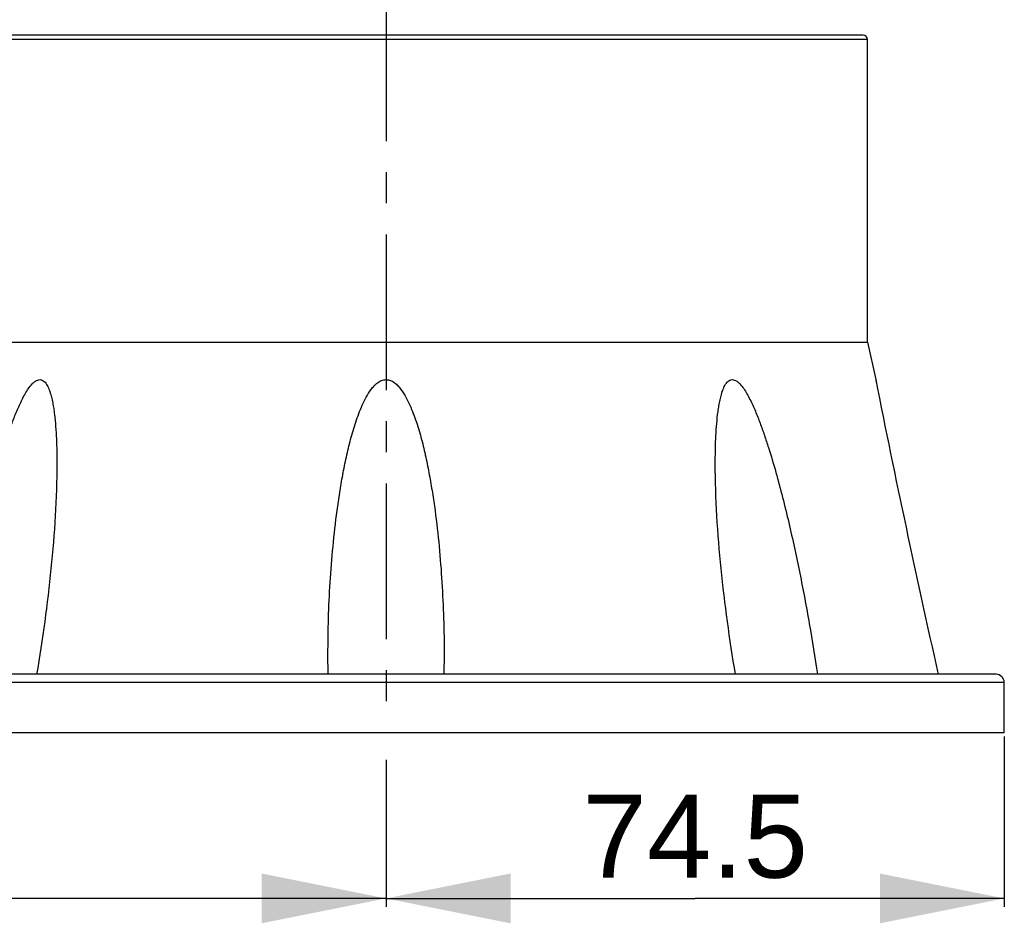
# Model space of a CAD drawing. Header units: millimetres. Extents: x 12 to 2508, y 25 to 1770.
# Tile 20 of 54: x 1898 to 2016, y 403 to 512. Entities that reach past the tile are written whole.
import ezdxf

# ---------------------------------------------------------------- set-up
doc = ezdxf.new("R2010")
doc.units = ezdxf.units.MM
doc.linetypes.add('CENTER', pattern=[0.6, 0.375, -0.075, 0.075, -0.075])
for name, color, linetype in [('ARM1_ABL15', 7, 'Continuous'), ('ARM1_PIPE_PBL16', 7, 'Continuous'), ('FLANGE_B_PBL47', 7, 'Continuous'), ('오른쪽_7_VBL10', 7, 'Continuous')]:
    doc.layers.add(name, color=color, linetype=linetype)
doc.styles.get("Standard").update_dxf_attribs({"font": 'arial.ttf'})
doc.dimstyles.new('DIMSTYLE_4', dxfattribs={"dimtxt": 10, "dimasz": 15, "dimexe": 1, "dimexo": 0.5, "dimgap": 2.5, "dimtad": 1, "dimdsep": 46, "dimtxsty": 'Standard', "dimblk": '_FILLED', "dimblk1": '_FILLED', "dimblk2": '_FILLED', "dimcen": 0.09, "dimclrt": 134, "dimazin": 2, "dimtp": 0.5, "dimtm": 0.5, "dimtfac": 1, "dimtofl": 0, "dimtmove": 0, "dimatfit": 3, "dimldrblk": '_FILLED', "dimfxl": 1, "dimtolj": 1, "dimarcsym": 0})
doc.dimstyles.new('DIMSTYLE_6', dxfattribs={"dimtxt": 10, "dimasz": 15, "dimexe": 1, "dimexo": 0.5, "dimgap": 2.5, "dimtad": 1, "dimdsep": 46, "dimtxsty": 'Standard', "dimblk": '_FILLED', "dimblk1": '_FILLED', "dimblk2": '_FILLED', "dimcen": 0.09, "dimclrt": 134, "dimazin": 2, "dimtp": 0.3, "dimtm": 0.3, "dimtfac": 1, "dimtofl": 0, "dimtmove": 0, "dimatfit": 3, "dimldrblk": '_FILLED', "dimfxl": 1, "dimtolj": 1, "dimarcsym": 0})

# ---------------------------------------------------------------- blocks, each defined once
blk = doc.blocks.new('_FILLED')
at = {"color": 0, "linetype": 'ByBlock'}
blk.add_solid([(0, 0), (-1, 0.2), (-1, -0.2)], dxfattribs=at)
blk = doc.blocks.new('*D23')
at = {"color": 134, "transparency": 16777216}
for p, q in [((908.69, 821.83), (908.69, 801.33)), ((834.19, 819.04), (834.19, 801.33)), ((834.19, 802.33), (871.44, 802.33)), ((908.69, 802.33), (871.44, 802.33))]:
    blk.add_line(p, q, dxfattribs=at)
at = {"color": 134, "transparency": 16777216, "xscale": 15, "yscale": 15, "zscale": 15, "rotation": 180}
blk.add_blockref('_FILLED', (834.19, 802.33), dxfattribs=at)
at = {"color": 134, "transparency": 16777216, "xscale": 15, "yscale": 15, "zscale": 15}
blk.add_blockref('_FILLED', (908.69, 802.33), dxfattribs=at)
at = {"color": 134, "transparency": 16777216, "insert": (871.44, 814.83), "char_height": 10, "width": 26.037, "attachment_point": 2, "line_spacing_factor": 0.9}
blk.add_mtext('74.5', dxfattribs=at)
blk = doc.blocks.new('*D24')
at = {"color": 134, "transparency": 16777216}
for p, q in [((671.39, 846.94), (671.39, 801.33)), ((834.19, 819.04), (834.19, 801.33)), ((671.39, 802.33), (752.79, 802.33)), ((834.19, 802.33), (752.79, 802.33))]:
    blk.add_line(p, q, dxfattribs=at)
at = {"color": 134, "transparency": 16777216, "xscale": 15, "yscale": 15, "zscale": 15, "rotation": 180}
blk.add_blockref('_FILLED', (671.39, 802.33), dxfattribs=at)
at = {"color": 134, "transparency": 16777216, "xscale": 15, "yscale": 15, "zscale": 15}
blk.add_blockref('_FILLED', (834.19, 802.33), dxfattribs=at)
at = {"color": 134, "transparency": 16777216, "insert": (752.79, 814.83), "char_height": 10, "width": 42.1481, "attachment_point": 2, "line_spacing_factor": 0.9}
blk.add_mtext('(162.8)', dxfattribs=at)
blk = doc.blocks.new('FLANGE_B_PBL47', base_point=(839.44, 864.73))
at = {"layer": 'FLANGE_B_PBL47', "color": 2}
for p, q in [((776.06, 906.09), (781.39, 906.09)), ((892.19, 905.83), (781.93, 905.83)), ((782.15, 869.33), (782.15, 905.83)), ((778.95, 903.63), (778.95, 905.13)), ((780.36, 903.88), (779.85, 905.27)), ((778.95, 903.63), (770.19, 903.63)), ((780.36, 850.64), (780.36, 903.88)), ((783.96, 869.33), (783.09, 864.81)), ((908.69, 828.33), (770.19, 828.33))]:
    blk.add_line(p, q, dxfattribs=at)
at = {"layer": 'FLANGE_B_PBL47', "color": 7}
for p, q in [((891.69, 906.33), (776.49, 906.33)), ((892.19, 869.33), (892.19, 905.83)), ((770.19, 905.13), (778.95, 905.13)), ((770.19, 905.13), (770.19, 852.83)), ((782.15, 869.33), (892.19, 869.33)), ((892.19, 869.33), (893.19, 864.83)), ((783.09, 864.83), (776.25, 829.33)), ((780.52, 864.81), (783.09, 864.81)), ((780.52, 864.81), (780.52, 851.47)), ((893.19, 864.83), (893.26, 864.47)), ((893.19, 864.83), (893.26, 864.48)), ((827.21, 829.33), (827.19, 831.71)), ((841.19, 831.71), (841.17, 829.33)), ((774.19, 829.33), (774.19, 829.83)), ((907.69, 829.33), (770.19, 829.33)), ((770.19, 822.33), (770.19, 829.33)), ((908.69, 822.33), (908.69, 828.33)), ((770.19, 822.33), (908.69, 822.33))]:
    blk.add_line(p, q, dxfattribs=at)
for centre, radius, start, end in [((774.36, 907.13), 2, 270, 328.6677), ((776.49, 905.83), 0.5, 90, 148.6677), ((891.69, 905.83), 0.5, 0, 90), ((2293.08, 1143.36), 1427.33, 191.25291, 192.70995), ((774.19, 832.33), 3, 270, 305.2268), ((907.69, 828.33), 1, 0, 90)]:
    blk.add_arc(centre, radius, start, end, dxfattribs=at)
at = {"layer": 'FLANGE_B_PBL47', "color": 2}
for points, knots in [([(779.85, 905.27), (780, 905.32), (780.55, 905.54), (781.05, 905.85), (781.39, 906.09)], [0, 0, 0, 0, 0.280079, 1, 1, 1, 1]), ([(780.36, 903.88), (780.54, 904), (780.88, 904.29), (781.28, 904.79), (781.62, 905.31), (781.82, 905.66), (781.93, 905.83)], [0, 0, 0, 0, 0.261947, 0.51807, 0.766176, 1, 1, 1, 1]), ([(781.78, 906.33), (781.7, 906.33), (781.54, 906.28), (781.43, 906.16), (781.39, 906.09)], [0, 0, 0, 0, 0.489508, 1, 1, 1, 1]), ([(781.39, 906.09), (781.47, 906.04), (781.64, 905.95), (781.83, 905.88), (781.93, 905.83)], [0, 0, 0, 0, 0.430248, 1, 1, 1, 1]), ([(782.32, 906.33), (782.27, 906.33), (782.16, 906.3), (781.98, 906.14), (781.93, 905.95), (781.93, 905.83)], [0, 0, 0, 0, 0.223085, 0.463902, 1, 1, 1, 1]), ([(782.6, 906.33), (782.49, 906.33), (782.24, 906.21), (782.15, 905.95), (782.15, 905.83)], [0, 0, 0, 0, 0.480867, 1, 1, 1, 1])]:
    blk.add_open_spline(points, degree=3, knots=knots, dxfattribs=at)
for points in [[(779.85, 905.27), (779.56, 905.18), (779.26, 905.13), (778.95, 905.13)], [(780.36, 903.88), (779.91, 903.71), (779.43, 903.63), (778.95, 903.63)]]:
    blk.add_open_spline(points, degree=3, dxfattribs=at)
at = {"layer": 'FLANGE_B_PBL47', "color": 7}
for points, knots in [([(780.52, 864.81), (780.62, 865.22), (780.79, 865.84), (781.02, 866.66), (781.2, 867.27), (781.39, 867.87), (781.57, 868.36), (781.73, 868.74), (781.85, 868.99), (781.96, 869.19), (782.07, 869.3), (782.13, 869.33), (782.15, 869.33)], [0, 0, 0, 0, 0.263507, 0.394949, 0.525929, 0.656022, 0.784174, 0.846702, 0.906753, 0.961181, 0.983338, 1, 1, 1, 1]), ([(782.21, 829.33), (782.51, 831.36), (783.16, 835.44), (784.31, 841.54), (785.41, 846.6), (786.4, 850.64), (787.2, 853.66), (787.94, 856.15), (788.59, 858.13), (789.11, 859.6), (789.58, 860.81), (790, 861.75), (790.33, 862.44), (790.69, 863.12), (791.08, 863.75), (791.45, 864.23), (791.79, 864.55), (792.06, 864.73), (792.34, 864.84), (792.73, 864.83), (793.14, 864.52), (793.45, 863.99), (793.69, 863.38), (793.87, 862.72), (794.02, 862.04), (794.14, 861.34), (794.27, 860.38), (794.38, 859.17), (794.47, 857.7), (794.51, 856.21), (794.52, 855.22), (794.52, 854.72)], [0, 0, 0, 0, 0.12806, 0.2567, 0.385798, 0.450485, 0.515234, 0.580003, 0.612367, 0.644685, 0.676899, 0.692932, 0.708879, 0.72468, 0.740218, 0.755229, 0.762363, 0.769087, 0.775249, 0.78097, 0.792428, 0.805188, 0.81885, 0.833047, 0.847586, 0.862359, 0.877304, 0.907557, 0.938152, 0.968986, 1, 1, 1, 1]), ([(827.19, 831.71), (827.19, 833.16), (827.23, 836.06), (827.43, 840.4), (827.77, 844.74), (828.18, 848.34), (828.6, 851.22), (828.96, 853.37), (829.39, 855.51), (829.9, 857.63), (830.41, 859.38), (830.9, 860.75), (831.31, 861.76), (831.79, 862.75), (832.27, 863.53), (832.74, 864.09), (833.15, 864.47), (833.63, 864.76), (834.19, 864.87), (834.75, 864.76), (835.23, 864.47), (835.64, 864.09), (836.1, 863.53), (836.59, 862.75), (837.07, 861.76), (837.48, 860.75), (837.97, 859.38), (838.48, 857.63), (838.99, 855.51), (839.41, 853.37), (839.78, 851.22), (840.2, 848.34), (840.61, 844.74), (840.94, 840.4), (841.14, 836.06), (841.19, 833.16), (841.19, 831.71)], [0, 0, 0, 0, 0.062255, 0.124555, 0.186902, 0.249298, 0.280518, 0.311753, 0.343003, 0.374273, 0.405566, 0.421227, 0.436899, 0.452589, 0.468306, 0.476189, 0.484098, 0.492043, 0.500001, 0.507957, 0.515903, 0.523811, 0.531695, 0.547411, 0.563101, 0.578774, 0.594435, 0.625728, 0.656997, 0.688248, 0.719482, 0.750702, 0.813098, 0.875445, 0.937745, 1, 1, 1, 1]), ([(873.86, 854.72), (873.86, 855.22), (873.87, 856.21), (873.91, 857.7), (874, 859.17), (874.11, 860.38), (874.24, 861.34), (874.36, 862.04), (874.51, 862.72), (874.69, 863.38), (874.89, 863.9), (875.1, 864.27), (875.33, 864.59), (875.65, 864.83), (876.04, 864.84), (876.32, 864.74), (876.59, 864.55), (876.93, 864.23), (877.3, 863.75), (877.69, 863.12), (878.05, 862.44), (878.38, 861.75), (878.8, 860.81), (879.27, 859.6), (879.79, 858.13), (880.44, 856.15), (881.18, 853.66), (881.98, 850.64), (882.97, 846.6), (884.07, 841.54), (885.21, 835.44), (885.87, 831.36), (886.17, 829.33)], [0, 0, 0, 0, 0.031013, 0.061847, 0.092441, 0.122693, 0.137637, 0.15241, 0.166949, 0.181145, 0.194805, 0.201341, 0.207596, 0.219052, 0.224773, 0.230933, 0.237661, 0.244794, 0.259802, 0.275341, 0.291141, 0.307087, 0.323121, 0.355333, 0.38765, 0.420013, 0.48478, 0.549528, 0.614213, 0.743307, 0.871943, 1, 1, 1, 1]), ([(794.52, 854.72), (794.52, 852.62), (794.37, 848.39), (793.67, 839.91), (792.8, 833.55), (792.08, 829.33)], [0, 0, 0, 0, 0.247089, 0.496611, 1, 1, 1, 1]), ([(876.3, 829.33), (875.58, 833.55), (874.71, 839.91), (874.01, 848.39), (873.86, 852.62), (873.86, 854.72)], [0, 0, 0, 0, 0.503389, 0.752911, 1, 1, 1, 1])]:
    blk.add_open_spline(points, degree=3, knots=knots, dxfattribs=at)
blk = doc.blocks.new('ARM1_PIPE_PBL16', base_point=(790.039, 998.228))
at = {"layer": 'ARM1_PIPE_PBL16', "color": 134}
dim = blk.add_linear_dim(base=(671.389, 802.328), p1=(834.189, 819.538), p2=(671.389, 847.443), angle=180, text='(<>)', dimstyle='DIMSTYLE_4', dxfattribs=at)
dim.commit()
dim.dimension.update_dxf_attribs({"geometry": '*D24', "text_midpoint": (752.789, 802.328), "dimtype": 128})
dim = blk.add_linear_dim(base=(908.689, 802.328), p1=(834.189, 819.538), p2=(908.689, 822.328), dimstyle='DIMSTYLE_6', dxfattribs=at)
dim.commit()
dim.dimension.update_dxf_attribs({"geometry": '*D23', "text_midpoint": (871.219, 802.328), "dimtype": 128})
blk = doc.blocks.new('ARM1_ABL15', base_point=(790.04, 1010.33))
at = {"layer": 'ARM1_PIPE_PBL16'}
blk.add_blockref('ARM1_PIPE_PBL16', (790.04, 998.23), dxfattribs=at)
blk = doc.blocks.new('오른쪽_7_VBL10', base_point=(790.04, 1261.83))
at = {"layer": 'ARM1_ABL15'}
blk.add_blockref('ARM1_ABL15', (790.04, 1010.33), dxfattribs=at)
at = {"layer": 'FLANGE_B_PBL47'}
blk.add_blockref('FLANGE_B_PBL47', (839.44, 864.73), dxfattribs=at)

msp = doc.modelspace()

# ---------------------------------------------------------------- linework, layer by layer
at = {"color": 1, "linetype": 'CENTER', "ltscale": 50}
msp.add_line((1942, 1325.75), (1942, 425.75), dxfattribs=at)

# ---------------------------------------------------------------- block references
at = {"layer": '오른쪽_7_VBL10'}
msp.add_blockref('오른쪽_7_VBL10', (1897.85, 865.25), dxfattribs=at)

doc.saveas('drawing.dxf')
